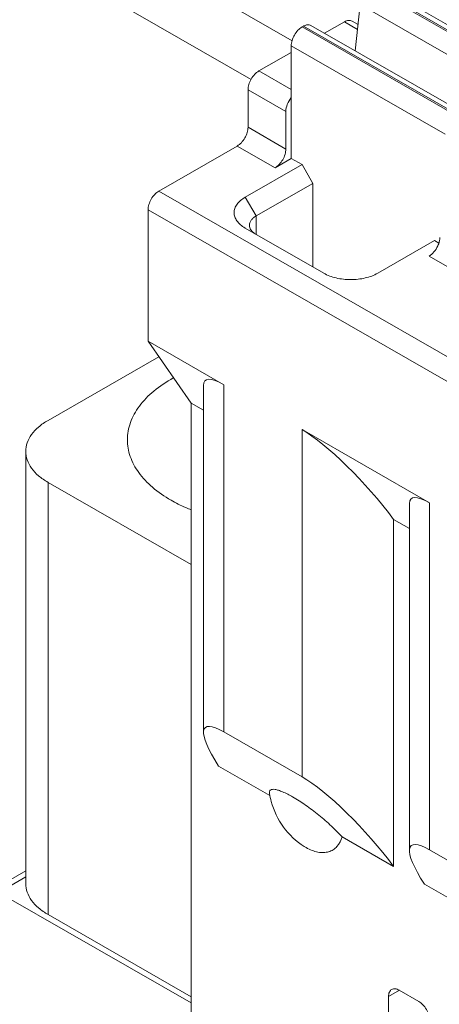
# Model space of a CAD drawing. Header units: centimetres. Extents: x -24.5 to 49.7, y -16.6 to 18.4.
# Tile 40 of 248: x -16.84 to -16.454, y -10.675 to -9.77. Entities that reach past the tile are written whole.
import ezdxf

# ---------------------------------------------------------------- set-up
doc = ezdxf.new("R2010")
doc.units = ezdxf.units.CM
doc.header["$MEASUREMENT"] = 0
doc.layers.add('layer 1', color=7, linetype='Continuous')

msp = doc.modelspace()

# ---------------------------------------------------------------- linework, layer by layer
at = {"layer": 'layer 1', "color": 1, "lineweight": 0}
msp.add_open_spline([(24.98821, 18.39808), (24.98821, 18.39808), (24.98821, -16.60193), (24.98821, -16.60193), (24.98821, -16.60193), (-24.51772, -16.60193), (-24.51772, -16.60193), (-24.51772, -16.60193), (-24.51772, 18.39808), (-24.51772, 18.39808), (-24.51772, 18.39808), (24.98821, 18.39808), (24.98821, 18.39808)], degree=3, knots=[0, 0, 0, 0, 0.25, 0.25, 0.25, 0.5, 0.5, 0.5, 0.75, 0.75, 0.75, 1, 1, 1, 1], dxfattribs=at)
at = {"layer": 'layer 1', "color": 5, "lineweight": 0}
msp.add_open_spline([(-23.26688, 17.18067), (-23.26688, 17.18067), (-23.26688, -15.60944), (-23.26688, -15.60944), (-23.26688, -15.60944), (23.98644, -15.60944), (23.98644, -15.60944)], degree=3, knots=[0, 0, 0, 0, 0.5, 0.5, 0.5, 1, 1, 1, 1], dxfattribs=at)
at = {"layer": 'layer 1', "lineweight": 9}
for points in [[(-15.17172, -10.10249), (-15.17172, -10.10249), (-18.91328, -7.95642), (-18.91328, -7.95642)], [(-15.31556, -10.16891), (-15.31556, -10.16891), (-17.4764, -8.92951), (-17.4764, -8.92951)], [(-15.52202, -12.03093), (-15.52202, -12.03093), (-20.59525, -9.12104), (-20.59525, -9.12104)], [(-17.45987, -9.29012), (-17.45987, -9.29012), (-16.5893, -9.78946), (-16.5893, -9.78946)], [(-20.51822, -9.33791), (-20.51822, -9.33791), (-15.59904, -12.15944), (-15.59904, -12.15944)], [(-17.44497, -9.35595), (-17.44497, -9.35595), (-16.62702, -9.82511), (-16.62702, -9.82511)], [(-16.37511, -9.82166), (-16.37511, -9.82166), (-16.51672, -9.74044), (-16.51672, -9.74044)], [(-16.5155, -9.73973), (-16.5155, -9.73973), (-16.37389, -9.82096), (-16.37389, -9.82096)], [(-16.5085, -9.73906), (-16.5085, -9.73906), (-16.36689, -9.82029), (-16.36689, -9.82029)], [(-16.53113, -9.79878), (-16.53113, -9.79878), (-16.52658, -9.7561), (-16.52658, -9.7561)], [(-16.52658, -9.7561), (-16.52658, -9.7561), (-16.38496, -9.83733), (-16.38496, -9.83733)], [(-16.54111, -9.77209), (-16.54111, -9.77209), (-16.55939, -9.78257), (-16.55939, -9.78257)], [(-16.54111, -9.77209), (-16.54111, -9.77209), (-16.52902, -9.77902), (-16.52902, -9.77902)], [(-16.52855, -9.7746), (-16.52855, -9.7746), (-16.53412, -9.77141), (-16.53412, -9.77141)], [(-16.57887, -9.77609), (-16.57887, -9.77609), (-16.58009, -9.77679), (-16.58009, -9.77679)], [(-16.43848, -9.85801), (-16.43848, -9.85801), (-16.58009, -9.77679), (-16.58009, -9.77679)], [(-16.57887, -9.77609), (-16.57887, -9.77609), (-16.43726, -9.85731), (-16.43726, -9.85731)], [(-16.57188, -9.7754), (-16.57188, -9.7754), (-16.43026, -9.85663), (-16.43026, -9.85663)], [(-16.59003, -9.794), (-16.59003, -9.794), (-16.59003, -9.89761), (-16.59003, -9.89761)], [(-16.59003, -9.794), (-16.59003, -9.794), (-16.44842, -9.87522), (-16.44842, -9.87522)], [(-16.59003, -9.80015), (-16.59003, -9.80015), (-16.61985, -9.81725), (-16.61985, -9.81725)], [(-16.59003, -9.83435), (-16.59003, -9.83435), (-16.61985, -9.81725), (-16.61985, -9.81725)], [(-16.62978, -9.83446), (-16.62978, -9.83446), (-16.62978, -9.869), (-16.62978, -9.869)], [(-16.62978, -9.83446), (-16.62978, -9.83446), (-16.595, -9.85441), (-16.595, -9.85441)], [(-16.595, -9.88895), (-16.595, -9.88895), (-16.595, -9.85441), (-16.595, -9.85441)], [(-16.595, -9.88895), (-16.595, -9.88895), (-16.62978, -9.869), (-16.62978, -9.869)], [(-16.71177, -9.92754), (-16.71177, -9.92754), (-16.63972, -9.88621), (-16.63972, -9.88621)], [(-16.63972, -9.88621), (-16.63972, -9.88621), (-16.60494, -9.90616), (-16.60494, -9.90616)], [(-16.60494, -9.90616), (-16.60494, -9.90616), (-16.59003, -9.89761), (-16.59003, -9.89761)], [(-16.58009, -9.90331), (-16.58009, -9.90331), (-16.59003, -9.89761), (-16.59003, -9.89761)], [(-16.58009, -9.90331), (-16.58009, -9.90331), (-16.63227, -9.93324), (-16.63227, -9.93324)], [(-16.58009, -9.90331), (-16.58009, -9.90331), (-16.57016, -9.92053), (-16.57016, -9.92053)], [(-16.57016, -9.92053), (-16.57016, -9.92053), (-16.62233, -9.95045), (-16.62233, -9.95045)], [(-16.57016, -9.92053), (-16.57016, -9.92053), (-16.57016, -9.99736), (-16.57016, -9.99736)], [(-16.12197, -10.26584), (-16.12197, -10.26584), (-16.71177, -9.92754), (-16.71177, -9.92754)], [(-16.62233, -9.95045), (-16.62233, -9.95045), (-16.63227, -9.93324), (-16.63227, -9.93324)], [(-16.7217, -9.94475), (-16.7217, -9.94475), (-16.7217, -10.06563), (-16.7217, -10.06563)], [(-16.7217, -9.94475), (-16.7217, -9.94475), (-16.1319, -10.28305), (-16.1319, -10.28305)], [(-16.62233, -9.96744), (-16.62233, -9.96744), (-16.62233, -9.95045), (-16.62233, -9.95045)], [(-16.63227, -9.96174), (-16.63227, -9.96174), (-16.63251, -9.9616), (-16.63251, -9.9616)], [(-16.56021, -10.00306), (-16.56021, -10.00306), (-16.63227, -9.96174), (-16.63227, -9.96174)], [(-16.51053, -10.00306), (-16.51053, -10.00306), (-16.45836, -9.97314), (-16.45836, -9.97314)], [(-16.45437, -9.97542), (-16.45437, -9.97542), (-16.45836, -9.97314), (-16.45836, -9.97314)], [(-16.46333, -9.98739), (-16.46333, -9.98739), (-16.41563, -10.01475), (-16.41563, -10.01475)], [(-16.68196, -10.12259), (-16.68196, -10.12259), (-16.7217, -10.06563), (-16.7217, -10.06563)], [(-16.65214, -10.10553), (-16.65214, -10.10553), (-16.7217, -10.06563), (-16.7217, -10.06563)], [(-16.81363, -10.13832), (-16.81363, -10.13832), (-16.71176, -10.07989), (-16.71176, -10.07989)], [(-15.58413, -12.92798), (-15.58413, -12.92798), (-20.50332, -10.10645), (-20.50332, -10.10645)], [(-16.65214, -10.10553), (-16.664, -10.09873), (-16.67067, -10.09896), (-16.67067, -10.10616)], [(-16.67067, -10.42513), (-16.67067, -10.42513), (-16.67067, -10.10616), (-16.67067, -10.10616)], [(-16.65214, -10.42449), (-16.65214, -10.42449), (-16.65214, -10.10553), (-16.65214, -10.10553)], [(-15.59904, -12.93653), (-15.59904, -12.93653), (-20.51822, -10.115), (-20.51822, -10.115)], [(-16.68196, -10.71631), (-16.68196, -10.71631), (-16.68196, -10.12259), (-16.68196, -10.12259)], [(-16.67067, -10.12907), (-16.67067, -10.12907), (-16.68196, -10.12259), (-16.68196, -10.12259)], [(-16.58009, -10.14685), (-16.58009, -10.14685), (-16.58009, -10.46582), (-16.58009, -10.46582)], [(-16.46283, -10.21412), (-16.46283, -10.21412), (-16.58009, -10.14685), (-16.58009, -10.14685)], [(-16.4959, -10.22931), (-16.52107, -10.19542), (-16.55732, -10.15992), (-16.58009, -10.14685)], [(-16.83421, -10.56399), (-16.83421, -10.56399), (-16.83421, -10.16682), (-16.83421, -10.16682)], [(-16.81363, -10.19531), (-16.81363, -10.19531), (-16.68196, -10.27084), (-16.68196, -10.27084)], [(-16.81363, -10.5925), (-16.81363, -10.5925), (-16.81363, -10.19531), (-16.81363, -10.19531)], [(-16.46283, -10.21412), (-16.47469, -10.20731), (-16.48135, -10.20754), (-16.48135, -10.21475)], [(-16.48135, -10.53371), (-16.48135, -10.53371), (-16.48135, -10.21475), (-16.48135, -10.21475)], [(-16.46283, -10.53307), (-16.46283, -10.53307), (-16.46283, -10.21412), (-16.46283, -10.21412)], [(-16.4959, -10.54827), (-16.4959, -10.54827), (-16.4959, -10.22931), (-16.4959, -10.22931)], [(-16.48135, -10.23765), (-16.48135, -10.23765), (-16.4959, -10.22931), (-16.4959, -10.22931)], [(-16.65214, -10.42449), (-16.67492, -10.41143), (-16.67694, -10.42498), (-16.65684, -10.45596)], [(-16.65214, -10.42449), (-16.65214, -10.42449), (-16.58009, -10.46582), (-16.58009, -10.46582)], [(-16.65684, -10.45596), (-16.65684, -10.45596), (-16.60967, -10.48301), (-16.60967, -10.48301)], [(-16.4959, -10.54827), (-16.52107, -10.51438), (-16.55732, -10.47888), (-16.58009, -10.46582)], [(-16.61001, -10.48112), (-16.60962, -10.48363), (-16.6091, -10.48611), (-16.60845, -10.48856)], [(-16.54329, -10.52109), (-16.54329, -10.52109), (-16.4959, -10.54827), (-16.4959, -10.54827)], [(-16.46283, -10.53307), (-16.4856, -10.52001), (-16.48763, -10.53357), (-16.46752, -10.56455)], [(-16.57812, -10.52984), (-16.57812, -10.52984), (-16.57637, -10.5309), (-16.57637, -10.5309)], [(-16.46283, -10.53307), (-16.46283, -10.53307), (-16.39078, -10.5744), (-16.39078, -10.5744)], [(-16.89663, -10.58817), (-16.89663, -10.58817), (-16.83421, -10.55237), (-16.83421, -10.55237)], [(-16.83421, -10.55785), (-16.83421, -10.55785), (-16.85811, -10.57155), (-16.85811, -10.57155)], [(-16.46752, -10.56455), (-16.46752, -10.56455), (-16.42036, -10.5916), (-16.42036, -10.5916)], [(-16.68196, -10.67372), (-16.68196, -10.67372), (-16.85214, -10.57611), (-16.85214, -10.57611)], [(-16.81363, -10.5925), (-16.81363, -10.5925), (-16.68196, -10.66802), (-16.68196, -10.66802)], [(-16.50059, -10.66779), (-16.50059, -10.66779), (-16.4906, -10.66206), (-16.4906, -10.66206)], [(-16.50059, -10.66779), (-16.50059, -10.66779), (-16.50059, -10.78579), (-16.50059, -10.78579)], [(-16.47276, -10.67224), (-16.47276, -10.67224), (-16.49065, -10.66198), (-16.49065, -10.66198)]]:
    msp.add_open_spline(points, degree=3, dxfattribs=at)
for points, knots in [([(-16.54111, -9.77209), (-16.5405, -9.77174), (-16.53986, -9.77143), (-16.53919, -9.7712), (-16.53859, -9.771), (-16.53797, -9.77085), (-16.53733, -9.77079), (-16.53677, -9.77073), (-16.53618, -9.77075), (-16.53562, -9.77086), (-16.53509, -9.77096), (-16.53458, -9.77115), (-16.53412, -9.77141)], [0, 0, 0, 0, 0.25, 0.25, 0.25, 0.5, 0.5, 0.5, 0.75, 0.75, 0.75, 1, 1, 1, 1]), ([(-16.59003, -9.794), (-16.59003, -9.79237), (-16.58974, -9.79073), (-16.58927, -9.78916), (-16.58876, -9.78742), (-16.58803, -9.78575), (-16.58712, -9.78419), (-16.58621, -9.78263), (-16.58515, -9.78116), (-16.5839, -9.77985), (-16.58277, -9.77866), (-16.58151, -9.7776), (-16.58009, -9.77679)], [0, 0, 0, 0, 0.25, 0.25, 0.25, 0.5, 0.5, 0.5, 0.75, 0.75, 0.75, 1, 1, 1, 1]), ([(-16.57887, -9.77609), (-16.57858, -9.77592), (-16.57828, -9.77576), (-16.57797, -9.77562), (-16.57714, -9.77523), (-16.57626, -9.77493), (-16.57535, -9.77481)], [0, 0, 0, 0, 0.5, 0.5, 0.5, 1, 1, 1, 1]), ([(-16.57535, -9.77481), (-16.57473, -9.77473), (-16.57411, -9.77473), (-16.5735, -9.77483), (-16.57293, -9.77493), (-16.57237, -9.77512), (-16.57188, -9.7754)], [0, 0, 0, 0, 0.5, 0.5, 0.5, 1, 1, 1, 1]), ([(-16.62978, -9.83446), (-16.62978, -9.83283), (-16.62949, -9.83119), (-16.62902, -9.82962), (-16.62851, -9.82788), (-16.62777, -9.82622), (-16.62687, -9.82465), (-16.62597, -9.82309), (-16.6249, -9.82162), (-16.62365, -9.82031), (-16.62252, -9.81912), (-16.62126, -9.81806), (-16.61985, -9.81725)], [0, 0, 0, 0, 0.25, 0.25, 0.25, 0.5, 0.5, 0.5, 0.75, 0.75, 0.75, 1, 1, 1, 1]), ([(-16.59003, -9.84159), (-16.59156, -9.84348), (-16.59279, -9.84561), (-16.59367, -9.8479), (-16.59448, -9.84998), (-16.595, -9.8522), (-16.595, -9.85441)], [0, 0, 0, 0, 0.5, 0.5, 0.5, 1, 1, 1, 1]), ([(-16.63972, -9.88621), (-16.63831, -9.88541), (-16.63704, -9.88434), (-16.63592, -9.88315), (-16.63467, -9.88184), (-16.6336, -9.88037), (-16.63269, -9.87881), (-16.63179, -9.87724), (-16.63105, -9.87558), (-16.63054, -9.87384), (-16.63007, -9.87226), (-16.62978, -9.87063), (-16.62978, -9.869)], [0, 0, 0, 0, 0.25, 0.25, 0.25, 0.5, 0.5, 0.5, 0.75, 0.75, 0.75, 1, 1, 1, 1]), ([(-16.595, -9.88895), (-16.595, -9.89058), (-16.59529, -9.89221), (-16.59576, -9.89379), (-16.59627, -9.89553), (-16.59701, -9.89719), (-16.59792, -9.89876), (-16.59881, -9.90032), (-16.59989, -9.90179), (-16.60113, -9.90311), (-16.60226, -9.90429), (-16.60353, -9.90536), (-16.60494, -9.90616)], [0, 0, 0, 0, 0.25, 0.25, 0.25, 0.5, 0.5, 0.5, 0.75, 0.75, 0.75, 1, 1, 1, 1]), ([(-16.7217, -9.94475), (-16.7217, -9.94312), (-16.72142, -9.94148), (-16.72095, -9.93991), (-16.72043, -9.93817), (-16.7197, -9.93651), (-16.71879, -9.93494), (-16.71789, -9.93337), (-16.71682, -9.93191), (-16.71558, -9.9306), (-16.71444, -9.92941), (-16.71318, -9.92835), (-16.71177, -9.92754)], [0, 0, 0, 0, 0.25, 0.25, 0.25, 0.5, 0.5, 0.5, 0.75, 0.75, 0.75, 1, 1, 1, 1]), ([(-16.63251, -9.9616), (-16.63403, -9.96071), (-16.63547, -9.9597), (-16.6368, -9.95854), (-16.63798, -9.9575), (-16.63907, -9.95635), (-16.63998, -9.95506), (-16.6408, -9.95391), (-16.64148, -9.95264), (-16.64193, -9.9513), (-16.64235, -9.95004), (-16.64257, -9.94871), (-16.64256, -9.94739), (-16.64254, -9.94606), (-16.6423, -9.94473), (-16.64186, -9.94348), (-16.64138, -9.94214), (-16.64069, -9.94088), (-16.63985, -9.93973), (-16.63892, -9.93845), (-16.63781, -9.9373), (-16.63661, -9.93627), (-16.63526, -9.93512), (-16.6338, -9.93412), (-16.63227, -9.93324)], [0, 0, 0, 0, 0.125, 0.125, 0.125, 0.25, 0.25, 0.25, 0.375, 0.375, 0.375, 0.5, 0.5, 0.5, 0.625, 0.625, 0.625, 0.75, 0.75, 0.75, 0.875, 0.875, 0.875, 1, 1, 1, 1]), ([(-16.6285, -9.959), (-16.6285, -9.9582), (-16.62836, -9.9574), (-16.6281, -9.95664), (-16.62782, -9.95583), (-16.6274, -9.95506), (-16.6269, -9.95438), (-16.62634, -9.9536), (-16.62567, -9.9529), (-16.62495, -9.95228), (-16.62414, -9.95159), (-16.62325, -9.95098), (-16.62233, -9.95045)], [0, 0, 0, 0, 0.25, 0.25, 0.25, 0.5, 0.5, 0.5, 0.75, 0.75, 0.75, 1, 1, 1, 1]), ([(-16.62306, -9.96711), (-16.62388, -9.96659), (-16.62466, -9.966), (-16.62538, -9.96534), (-16.62602, -9.96473), (-16.62661, -9.96407), (-16.6271, -9.96334), (-16.62754, -9.96268), (-16.62791, -9.96197), (-16.62815, -9.96121), (-16.62838, -9.9605), (-16.6285, -9.95974), (-16.6285, -9.959)], [0, 0, 0, 0, 0.25, 0.25, 0.25, 0.5, 0.5, 0.5, 0.75, 0.75, 0.75, 1, 1, 1, 1]), ([(-16.45529, -9.97804), (-16.45498, -9.97738), (-16.45471, -9.97671), (-16.45447, -9.97603), (-16.45381, -9.97415), (-16.45339, -9.97216), (-16.45339, -9.97017)], [0, 0, 0, 0, 0.5, 0.5, 0.5, 1, 1, 1, 1]), ([(-16.46333, -9.98739), (-16.46161, -9.98641), (-16.46011, -9.98506), (-16.45881, -9.98355), (-16.45738, -9.98188), (-16.4562, -9.98002), (-16.45529, -9.97804)], [0, 0, 0, 0, 0.5, 0.5, 0.5, 1, 1, 1, 1]), ([(-16.51053, -10.00306), (-16.51406, -10.00509), (-16.51795, -10.00649), (-16.52193, -10.00743), (-16.52634, -10.00848), (-16.53086, -10.00896), (-16.53537, -10.00896), (-16.53989, -10.00896), (-16.54441, -10.00848), (-16.54882, -10.00743), (-16.55279, -10.00649), (-16.55669, -10.00509), (-16.56021, -10.00306)], [0, 0, 0, 0, 0.25, 0.25, 0.25, 0.5, 0.5, 0.5, 0.75, 0.75, 0.75, 1, 1, 1, 1]), ([(-16.74073, -10.15613), (-16.74073, -10.15348), (-16.74049, -10.15082), (-16.74002, -10.14821), (-16.73956, -10.14555), (-16.73885, -10.14293), (-16.73794, -10.14037), (-16.73601, -10.13496), (-16.73315, -10.12988), (-16.72971, -10.12526), (-16.72588, -10.12009), (-16.72132, -10.1155), (-16.71637, -10.1114), (-16.71082, -10.1068), (-16.70476, -10.10282), (-16.69846, -10.09936)], [0, 0, 0, 0, 0.2, 0.2, 0.2, 0.4, 0.4, 0.4, 0.6, 0.6, 0.6, 0.8, 0.8, 0.8, 1, 1, 1, 1]), ([(-16.81363, -10.13832), (-16.81672, -10.14009), (-16.81967, -10.1421), (-16.82237, -10.14442), (-16.82478, -10.1465), (-16.827, -10.14881), (-16.82887, -10.15139), (-16.83054, -10.15371), (-16.83192, -10.15624), (-16.83286, -10.15895), (-16.83374, -10.16148), (-16.83421, -10.16415), (-16.83421, -10.16682)], [0, 0, 0, 0, 0.25, 0.25, 0.25, 0.5, 0.5, 0.5, 0.75, 0.75, 0.75, 1, 1, 1, 1]), ([(-16.70059, -10.21171), (-16.7066, -10.20826), (-16.71236, -10.20431), (-16.71763, -10.1998), (-16.72234, -10.19576), (-16.72666, -10.19124), (-16.73029, -10.18621), (-16.73356, -10.18168), (-16.73626, -10.17672), (-16.73809, -10.17146), (-16.73895, -10.16898), (-16.73962, -10.16642), (-16.74007, -10.16383), (-16.7405, -10.16129), (-16.74073, -10.15871), (-16.74073, -10.15613)], [0, 0, 0, 0, 0.2, 0.2, 0.2, 0.4, 0.4, 0.4, 0.6, 0.6, 0.6, 0.8, 0.8, 0.8, 1, 1, 1, 1]), ([(-16.83421, -10.16682), (-16.83421, -10.16947), (-16.83374, -10.17215), (-16.83286, -10.17468), (-16.83192, -10.17739), (-16.83054, -10.17992), (-16.82887, -10.18224), (-16.827, -10.18482), (-16.82478, -10.18713), (-16.82237, -10.18921), (-16.81967, -10.19153), (-16.81672, -10.19355), (-16.81363, -10.19531)], [0, 0, 0, 0, 0.25, 0.25, 0.25, 0.5, 0.5, 0.5, 0.75, 0.75, 0.75, 1, 1, 1, 1]), ([(-16.6822, -10.22055), (-16.68383, -10.21989), (-16.68544, -10.21922), (-16.68705, -10.21851), (-16.69168, -10.21648), (-16.69621, -10.21422), (-16.70059, -10.21171)], [0, 0, 0, 0, 0.5, 0.5, 0.5, 1, 1, 1, 1]), ([(-16.61001, -10.48112), (-16.6101, -10.48051), (-16.61012, -10.47985), (-16.60993, -10.47925), (-16.60985, -10.479), (-16.60974, -10.47876), (-16.60959, -10.47855), (-16.60944, -10.47834), (-16.60925, -10.47816), (-16.60904, -10.47801), (-16.60855, -10.47767), (-16.60796, -10.4775), (-16.60736, -10.47743), (-16.60654, -10.47733), (-16.60572, -10.47739), (-16.60491, -10.47751), (-16.60385, -10.47768), (-16.60279, -10.47795), (-16.60176, -10.47827), (-16.60047, -10.47867), (-16.59921, -10.47915), (-16.59796, -10.47968), (-16.59481, -10.48101), (-16.59176, -10.48261), (-16.58879, -10.48431)], [0, 0, 0, 0, 0.125, 0.125, 0.125, 0.25, 0.25, 0.25, 0.375, 0.375, 0.375, 0.5, 0.5, 0.5, 0.625, 0.625, 0.625, 0.75, 0.75, 0.75, 0.875, 0.875, 0.875, 1, 1, 1, 1]), ([(-16.58879, -10.48431), (-16.58475, -10.48663), (-16.58083, -10.48917), (-16.577, -10.49184), (-16.57277, -10.49478), (-16.56866, -10.49789), (-16.56466, -10.50112), (-16.56066, -10.50436), (-16.55677, -10.50771), (-16.55302, -10.51122), (-16.54964, -10.51438), (-16.54637, -10.51764), (-16.54329, -10.52109)], [0, 0, 0, 0, 0.25, 0.25, 0.25, 0.5, 0.5, 0.5, 0.75, 0.75, 0.75, 1, 1, 1, 1]), ([(-16.60845, -10.48856), (-16.60621, -10.49696), (-16.60236, -10.505), (-16.59718, -10.51206), (-16.59199, -10.51913), (-16.58546, -10.5252), (-16.57812, -10.52984)], [0, 0, 0, 0, 0.5, 0.5, 0.5, 1, 1, 1, 1]), ([(-16.57637, -10.5309), (-16.5746, -10.53191), (-16.57276, -10.53281), (-16.57085, -10.53355), (-16.5691, -10.53422), (-16.56731, -10.53475), (-16.56546, -10.5351), (-16.56378, -10.53541), (-16.56208, -10.53556), (-16.56037, -10.53551), (-16.55878, -10.53545), (-16.55721, -10.53521), (-16.55568, -10.53476), (-16.55423, -10.53433), (-16.55282, -10.5337), (-16.55154, -10.53289), (-16.55024, -10.53207), (-16.54906, -10.53107), (-16.54803, -10.52993), (-16.54577, -10.52744), (-16.54423, -10.5243), (-16.54329, -10.52109)], [0, 0, 0, 0, 0.142857, 0.142857, 0.142857, 0.285714, 0.285714, 0.285714, 0.428571, 0.428571, 0.428571, 0.571429, 0.571429, 0.571429, 0.714286, 0.714286, 0.714286, 0.857143, 0.857143, 0.857143, 1, 1, 1, 1]), ([(-16.81363, -10.5925), (-16.81672, -10.59072), (-16.81967, -10.58871), (-16.82237, -10.58639), (-16.82478, -10.58432), (-16.827, -10.582), (-16.82887, -10.57942), (-16.83054, -10.5771), (-16.83192, -10.57457), (-16.83286, -10.57186), (-16.83374, -10.56933), (-16.83421, -10.56666), (-16.83421, -10.56399)], [0, 0, 0, 0, 0.25, 0.25, 0.25, 0.5, 0.5, 0.5, 0.75, 0.75, 0.75, 1, 1, 1, 1]), ([(-16.50059, -10.66779), (-16.50059, -10.66707), (-16.50053, -10.66635), (-16.5004, -10.66564), (-16.50027, -10.66501), (-16.50009, -10.66438), (-16.49982, -10.6638), (-16.49959, -10.66326), (-16.49928, -10.66277), (-16.4989, -10.66233), (-16.49854, -10.66192), (-16.49812, -10.66157), (-16.49765, -10.6613)], [0, 0, 0, 0, 0.25, 0.25, 0.25, 0.5, 0.5, 0.5, 0.75, 0.75, 0.75, 1, 1, 1, 1]), ([(-16.49765, -10.6613), (-16.49718, -10.66103), (-16.49667, -10.66085), (-16.49614, -10.66074), (-16.49558, -10.66064), (-16.495, -10.66062), (-16.49443, -10.66067), (-16.4938, -10.66074), (-16.49318, -10.66088), (-16.49258, -10.66109), (-16.49191, -10.66133), (-16.49127, -10.66163), (-16.49065, -10.66198)], [0, 0, 0, 0, 0.25, 0.25, 0.25, 0.5, 0.5, 0.5, 0.75, 0.75, 0.75, 1, 1, 1, 1]), ([(-16.47276, -10.67224), (-16.47136, -10.67305), (-16.47009, -10.67411), (-16.46896, -10.6753), (-16.46772, -10.67661), (-16.46664, -10.67808), (-16.46574, -10.67964), (-16.46484, -10.68121), (-16.4641, -10.68287), (-16.46359, -10.68461), (-16.46312, -10.68618), (-16.46283, -10.68782), (-16.46283, -10.68945)], [0, 0, 0, 0, 0.25, 0.25, 0.25, 0.5, 0.5, 0.5, 0.75, 0.75, 0.75, 1, 1, 1, 1])]:
    msp.add_open_spline(points, degree=3, knots=knots, dxfattribs=at)

doc.saveas('drawing.dxf')
